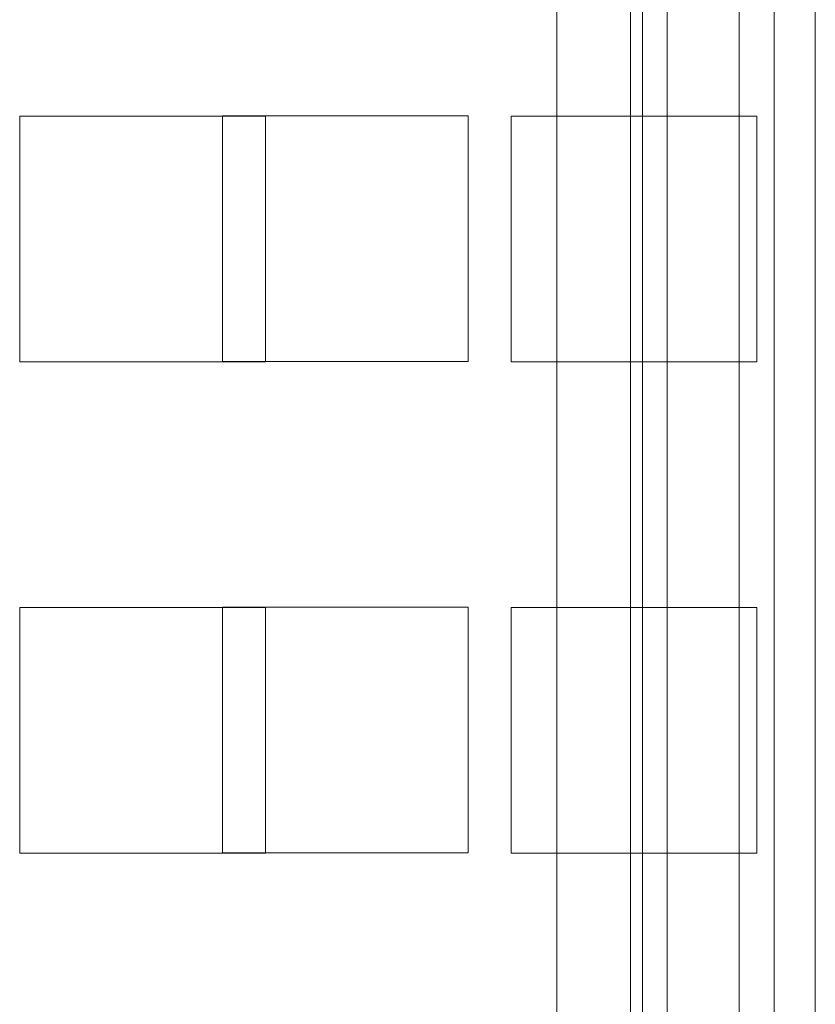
# Model space of a CAD drawing. Header units: inches. Extents: x 1 to 109, y 1 to 85.
# Tile 249 of 256: x 88.57 to 89.11, y 21.146 to 21.814. Entities that reach past the tile are written whole.
import ezdxf

# ---------------------------------------------------------------- set-up
doc = ezdxf.new("R2010")
doc.units = ezdxf.units.IN
doc.header["$MEASUREMENT"] = 0

msp = doc.modelspace()

# ---------------------------------------------------------------- linework, layer by layer
at = {"color": 7, "linetype": 'Continuous', "lineweight": 15, "ltscale": 5}
for p, q in [((89.10957, 19.84669), (89.10957, 30.16336)), ((88.93431, 13.53994), (88.93431, 29.78994)), ((88.98414, 29.78994), (88.98414, 13.53994)), ((88.99248, 29.78994), (88.99248, 13.53994)), ((89.00902, 29.78994), (89.00902, 13.53994)), ((89.05801, 29.78994), (89.05801, 13.53994)), ((89.08177, 13.53994), (89.08177, 29.78994)), ((88.56998, 21.74811), (88.56998, 21.58144)), ((88.73664, 21.74811), (88.56998, 21.74811)), ((88.70748, 21.74827), (88.87414, 21.74827)), ((88.70748, 21.58161), (88.70748, 21.74827)), ((88.73664, 21.58144), (88.73664, 21.74811)), ((88.87414, 21.74827), (88.87414, 21.58161)), ((88.90331, 21.74811), (88.90331, 21.58144)), ((89.06998, 21.74811), (88.90331, 21.74811)), ((89.06998, 21.58144), (89.06998, 21.74811)), ((88.56998, 21.58144), (88.73664, 21.58144)), ((88.87414, 21.58161), (88.70748, 21.58161)), ((88.90331, 21.58144), (89.06998, 21.58144)), ((88.56998, 21.41477), (88.56998, 21.24811)), ((88.73664, 21.41477), (88.56998, 21.41477)), ((88.70748, 21.24827), (88.70748, 21.41494)), ((88.70748, 21.41494), (88.87414, 21.41494)), ((88.73664, 21.24811), (88.73664, 21.41477)), ((88.87414, 21.41494), (88.87414, 21.24827)), ((89.06998, 21.41477), (88.90331, 21.41477)), ((88.90331, 21.41477), (88.90331, 21.24811)), ((89.06998, 21.24811), (89.06998, 21.41477)), ((88.56998, 21.24811), (88.73664, 21.24811)), ((88.87414, 21.24827), (88.70748, 21.24827)), ((88.90331, 21.24811), (89.06998, 21.24811))]:
    msp.add_line(p, q, dxfattribs=at)

doc.saveas('drawing.dxf')
